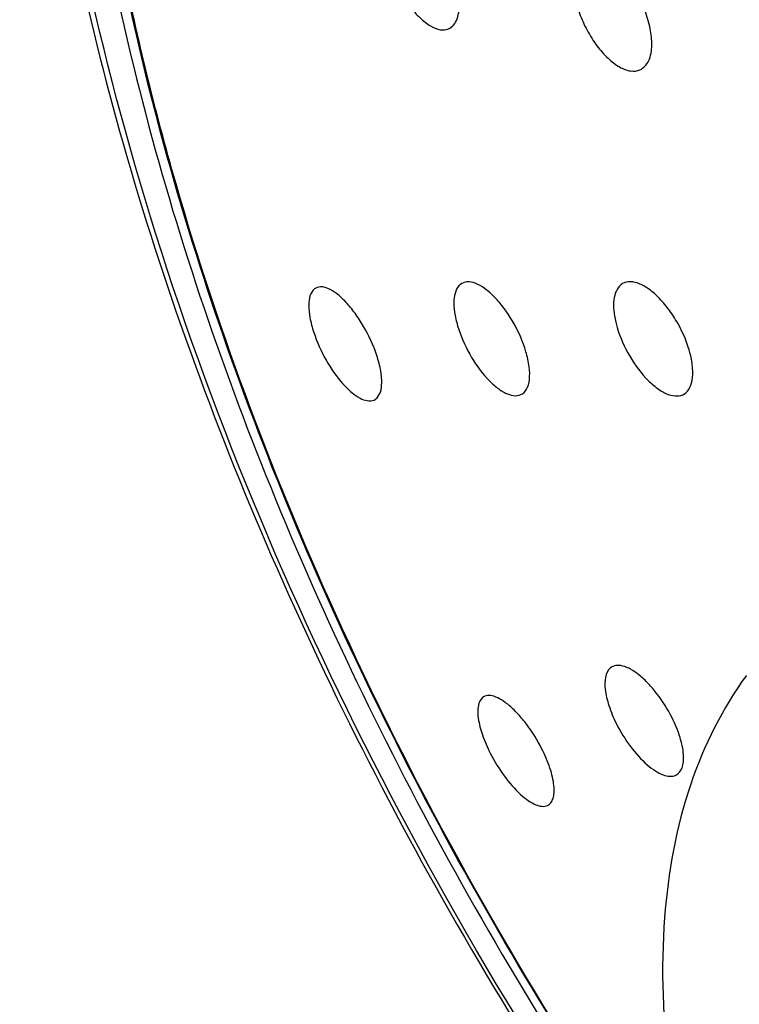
# Model space of a CAD drawing. Header units: millimetres. Extents: x 113 to 769, y -81 to 829.
# Tile 7 of 30: x 387 to 405, y 313 to 338. Entities that reach past the tile are written whole.
import ezdxf

# ---------------------------------------------------------------- set-up
doc = ezdxf.new("R2010")
doc.units = ezdxf.units.MM
doc.header["$LTSCALE"] = 65.395
doc.layers.get('0').update_dxf_attribs({"linetype": 'CONTINUOUS'})

msp = doc.modelspace()

# ---------------------------------------------------------------- linework, layer by layer
at = {"color": 7, "linetype": 'CONTINUOUS'}
for points, knots in [([(404.843, 304.553), (401.6, 308.85), (395.906, 317.829), (389.895, 331.98), (387.272, 343.861), (386.969, 352.719), (387.597, 358.619), (389.078, 363.88), (391.38, 368.399), (394.497, 372.052), (398.351, 374.733), (402.833, 376.367), (407.818, 376.913), (413.183, 376.402), (416.784, 375.413), (418.614, 374.772)], [0, 0, 0, 0, 0.163682, 0.321605, 0.465548, 0.530563, 0.59042, 0.645262, 0.695866, 0.743437, 0.78982, 0.837042, 0.886989, 0.941048, 1, 1, 1, 1]), ([(396.766, 375.151), (395.792, 374.462), (393.948, 372.886), (390.785, 369.011), (387.974, 362.874), (386.584, 354.318), (387.009, 344.763), (389.184, 334.557), (392.997, 324.083), (398.288, 313.761), (402.67, 307.238), (405.06, 304.101)], [0, 0, 0, 0, 0.045785, 0.092464, 0.191062, 0.300399, 0.422233, 0.555979, 0.699295, 0.848677, 1, 1, 1, 1]), ([(398.369, 372.551), (399.957, 373.481), (403.587, 374.875), (409.647, 375.308), (416.21, 374.182), (423.084, 371.569), (430.076, 367.561), (436.979, 362.284), (443.583, 355.901), (451.73, 346.161), (458.398, 335.215), (463.164, 323.668), (465.585, 315.193), (466.815, 307.078), (466.812, 299.563), (465.567, 292.874), (463.824, 288.92), (462.749, 287.211)], [0, 0, 0, 0, 0.043524, 0.090275, 0.142104, 0.199823, 0.263384, 0.332101, 0.404847, 0.480201, 0.632094, 0.705553, 0.77528, 0.84007, 0.899124, 0.952229, 1, 1, 1, 1]), ([(398.88, 372.29), (399.685, 372.727), (401.39, 373.485), (405.12, 374.49), (410.329, 374.717), (416.915, 373.421), (423.789, 370.652), (430.748, 366.503), (437.591, 361.108), (444.102, 354.629), (449.077, 348.525), (452.72, 343.273), (455.264, 339.191), (457.586, 335.009), (459.658, 330.758), (461.472, 326.474), (463.502, 320.853), (464.997, 315.232), (465.886, 309.702), (466.341, 304.579), (466.174, 298.585), (464.736, 292.063), (462.857, 288.257), (461.722, 286.628)], [0, 0, 0, 0, 0.021776, 0.044107, 0.091511, 0.144079, 0.20253, 0.266749, 0.335993, 0.409102, 0.48461, 0.52278, 0.560938, 0.598879, 0.63639, 0.67328, 0.709367, 0.778384, 0.811066, 0.842377, 0.900531, 0.952819, 1, 1, 1, 1]), ([(397.253, 372.092), (396.378, 371.505), (394.714, 370.154), (391.81, 366.784), (389.169, 361.327), (388.001, 355.077), (387.832, 349.571), (388.209, 343.432), (389.767, 335.345), (393.119, 325.527), (397.869, 315.763), (401.839, 309.547), (404.015, 306.539)], [0, 0, 0, 0, 0.043904, 0.088787, 0.184599, 0.292336, 0.351472, 0.413971, 0.548384, 0.693321, 0.845254, 1, 1, 1, 1]), ([(404.19, 306.662), (402.036, 309.637), (398.105, 315.785), (393.402, 325.445), (390.076, 335.165), (388.263, 344.554), (388.075, 352.014), (388.816, 357.445), (390.04, 362.165), (392.09, 366.4), (394.974, 369.781), (396.634, 371.141), (397.507, 371.733)], [0, 0, 0, 0, 0.15424, 0.305695, 0.45026, 0.584458, 0.705915, 0.761655, 0.814141, 0.910454, 0.955716, 1, 1, 1, 1]), ([(394.792, 322.838), (393.127, 326.514), (391.035, 332.107), (389.222, 339.651), (388.419, 345.023), (388.165, 350.142), (388.461, 354.936), (389.299, 359.341), (390.259, 362.066), (390.831, 363.328)], [0, 0, 0, 0, 0.289685, 0.426487, 0.556529, 0.679026, 0.79369, 0.900549, 1, 1, 1, 1]), ([(396.06, 339.982), (396.081, 339.703), (396.199, 339.278), (396.446, 338.755), (396.68, 338.389), (396.936, 338.09), (397.199, 337.878), (397.453, 337.765), (397.623, 337.774), (397.689, 337.802)], [0, 0, 0, 0, 0.284244, 0.438493, 0.587675, 0.722777, 0.836974, 0.927587, 1, 1, 1, 1]), ([(402.889, 337.385), (402.892, 337.526), (402.858, 337.828), (402.724, 338.278), (402.515, 338.723), (402.25, 339.122), (401.953, 339.439), (401.649, 339.648), (401.349, 339.733), (401.167, 339.673), (401.102, 339.623)], [0, 0, 0, 0, 0.130897, 0.279087, 0.434323, 0.585224, 0.721287, 0.834881, 0.924475, 1, 1, 1, 1]), ([(400.882, 339.04), (400.876, 338.756), (400.979, 338.312), (401.223, 337.765), (401.469, 337.375), (401.748, 337.053), (402.038, 336.826), (402.324, 336.707), (402.514, 336.721), (402.588, 336.754)], [0, 0, 0, 0, 0.27128, 0.423331, 0.572878, 0.710295, 0.828056, 0.922953, 1, 1, 1, 1]), ([(397.689, 337.802), (397.738, 337.823), (397.833, 337.897), (397.921, 338.07), (397.963, 338.294), (397.962, 338.459), (397.956, 338.547)], [0, 0, 0, 0, 0.19176, 0.412817, 0.681352, 1, 1, 1, 1]), ([(402.588, 336.754), (402.683, 336.795), (402.857, 336.998), (402.887, 337.247), (402.889, 337.385)], [0, 0, 0, 0, 0.430324, 1, 1, 1, 1]), ([(394.256, 331.146), (394.142, 331.057), (394.092, 330.762), (394.135, 330.392), (394.197, 330.157), (394.238, 330.034)], [0, 0, 0, 0, 0.377038, 0.66173, 1, 1, 1, 1]), ([(395.85, 329.445), (395.765, 329.703), (395.594, 330.074), (395.307, 330.519), (395.076, 330.802), (394.845, 331.02), (394.626, 331.159), (394.422, 331.218), (394.299, 331.179), (394.256, 331.146)], [0, 0, 0, 0, 0.322329, 0.481973, 0.628794, 0.755616, 0.857976, 0.936162, 1, 1, 1, 1]), ([(397.991, 331.262), (397.878, 331.173), (397.809, 330.897), (397.836, 330.537), (397.886, 330.316), (397.921, 330.199)], [0, 0, 0, 0, 0.390109, 0.670202, 1, 1, 1, 1]), ([(399.668, 329.54), (399.59, 329.804), (399.42, 330.186), (399.124, 330.641), (398.881, 330.932), (398.633, 331.154), (398.395, 331.294), (398.171, 331.346), (398.038, 331.299), (397.991, 331.262)], [0, 0, 0, 0, 0.314327, 0.472067, 0.618329, 0.745852, 0.850145, 0.931636, 1, 1, 1, 1]), ([(402.099, 331.254), (401.99, 331.166), (401.905, 330.914), (401.912, 330.571), (401.95, 330.365), (401.977, 330.257)], [0, 0, 0, 0, 0.403762, 0.679157, 1, 1, 1, 1]), ([(403.875, 329.482), (403.805, 329.755), (403.636, 330.154), (403.331, 330.626), (403.073, 330.93), (402.805, 331.161), (402.543, 331.304), (402.296, 331.351), (402.151, 331.296), (402.099, 331.254)], [0, 0, 0, 0, 0.305535, 0.461469, 0.607468, 0.736059, 0.842568, 0.927401, 1, 1, 1, 1]), ([(397.921, 330.199), (397.995, 329.949), (398.206, 329.471), (398.564, 328.952), (398.899, 328.633), (399.167, 328.447), (399.419, 328.387), (399.537, 328.44)], [0, 0, 0, 0, 0.307859, 0.608785, 0.73843, 0.847115, 1, 1, 1, 1]), ([(401.977, 330.257), (402.042, 329.998), (402.25, 329.499), (402.625, 328.96), (402.978, 328.629), (403.23, 328.469), (403.468, 328.392), (403.621, 328.412), (403.681, 328.439)], [0, 0, 0, 0, 0.298076, 0.595673, 0.725943, 0.836519, 0.926146, 1, 1, 1, 1]), ([(394.238, 330.034), (394.319, 329.788), (394.531, 329.324), (394.878, 328.815), (395.194, 328.502), (395.44, 328.321), (395.672, 328.254), (395.781, 328.302)], [0, 0, 0, 0, 0.315806, 0.619319, 0.748201, 0.85484, 1, 1, 1, 1]), ([(395.781, 328.302), (395.839, 328.328), (395.947, 328.453), (395.989, 328.722), (395.96, 329.064), (395.894, 329.312), (395.85, 329.445)], [0, 0, 0, 0, 0.158644, 0.371188, 0.654937, 1, 1, 1, 1]), ([(399.537, 328.44), (399.598, 328.468), (399.712, 328.585), (399.773, 328.846), (399.76, 329.175), (399.706, 329.413), (399.668, 329.54)], [0, 0, 0, 0, 0.169733, 0.384779, 0.663604, 1, 1, 1, 1]), ([(403.681, 328.439), (403.743, 328.468), (403.86, 328.577), (403.939, 328.825), (403.945, 329.137), (403.905, 329.362), (403.875, 329.482)], [0, 0, 0, 0, 0.181092, 0.399074, 0.672873, 1, 1, 1, 1]), ([(404.2, 306.678), (403.279, 307.95), (399.748, 313.095), (396.719, 318.586), (394.792, 322.838)], [0, 0, 0, 0, 0.251755, 1, 1, 1, 1]), ([(401.831, 321.446), (401.687, 321.328), (401.67, 320.925), (401.787, 320.461), (401.909, 320.168), (401.984, 320.018)], [0, 0, 0, 0, 0.374246, 0.663448, 1, 1, 1, 1]), ([(403.41, 320.166), (403.301, 320.383), (403.11, 320.689), (402.811, 321.042), (402.586, 321.255), (402.366, 321.41), (402.162, 321.5), (401.976, 321.523), (401.87, 321.478), (401.831, 321.446)], [0, 0, 0, 0, 0.330992, 0.487555, 0.629416, 0.751623, 0.851756, 0.931573, 1, 1, 1, 1]), ([(398.558, 320.687), (398.499, 320.639), (398.422, 320.452), (398.442, 320.119), (398.551, 319.704), (398.679, 319.414), (398.756, 319.262)], [0, 0, 0, 0, 0.151403, 0.370627, 0.660446, 1, 1, 1, 1]), ([(400.071, 319.382), (399.962, 319.597), (399.773, 319.901), (399.483, 320.255), (399.267, 320.469), (399.059, 320.627), (398.867, 320.723), (398.694, 320.754), (398.594, 320.716), (398.558, 320.687)], [0, 0, 0, 0, 0.337163, 0.495824, 0.638826, 0.760999, 0.85966, 0.93627, 1, 1, 1, 1]), ([(403.507, 318.702), (403.58, 318.737), (403.668, 318.857), (403.704, 319.048), (403.705, 319.314), (403.617, 319.7), (403.49, 320.006), (403.41, 320.166)], [0, 0, 0, 0, 0.154348, 0.252787, 0.369953, 0.657947, 1, 1, 1, 1]), ([(401.984, 320.018), (402.087, 319.813), (402.32, 319.437), (402.672, 319.038), (402.971, 318.811), (403.206, 318.684), (403.41, 318.656), (403.507, 318.702)], [0, 0, 0, 0, 0.323811, 0.619711, 0.744224, 0.848667, 1, 1, 1, 1]), ([(400.223, 317.927), (400.256, 317.942), (400.318, 317.994), (400.372, 318.112), (400.395, 318.264), (400.388, 318.447), (400.351, 318.658), (400.259, 318.978), (400.154, 319.22), (400.071, 319.382)], [0, 0, 0, 0, 0.06912, 0.147973, 0.244341, 0.36112, 0.497867, 0.652454, 1, 1, 1, 1]), ([(398.756, 319.262), (398.861, 319.057), (399.092, 318.683), (399.434, 318.282), (399.721, 318.05), (399.939, 317.921), (400.133, 317.884), (400.223, 317.927)], [0, 0, 0, 0, 0.32999, 0.629104, 0.753485, 0.856388, 1, 1, 1, 1])]:
    msp.add_open_spline(points, degree=3, knots=knots, dxfattribs=at)
at = {"color": 9, "linetype": 'CONTINUOUS'}
for points, knots in [([(398.754, 372.502), (399.969, 373.182), (402.637, 374.274), (407.028, 374.986), (411.77, 374.801), (416.776, 373.736), (421.961, 371.821), (427.236, 369.092), (432.511, 365.6), (439.546, 359.907), (447.693, 351.316), (455.885, 339.498), (462.102, 326.804), (464.773, 317.909), (465.606, 313.53)], [0, 0, 0, 0, 0.042136, 0.086284, 0.133627, 0.184922, 0.240512, 0.300387, 0.364255, 0.431611, 0.57388, 0.720801, 0.865128, 1, 1, 1, 1]), ([(405.313, 321.255), (404.695, 320.415), (403.698, 318.404), (403.071, 314.901), (403.233, 310.899), (403.809, 308.125), (404.2, 306.678)], [0, 0, 0, 0, 0.207542, 0.438339, 0.701522, 1, 1, 1, 1])]:
    msp.add_open_spline(points, degree=3, knots=knots, dxfattribs=at)

doc.saveas('drawing.dxf')
